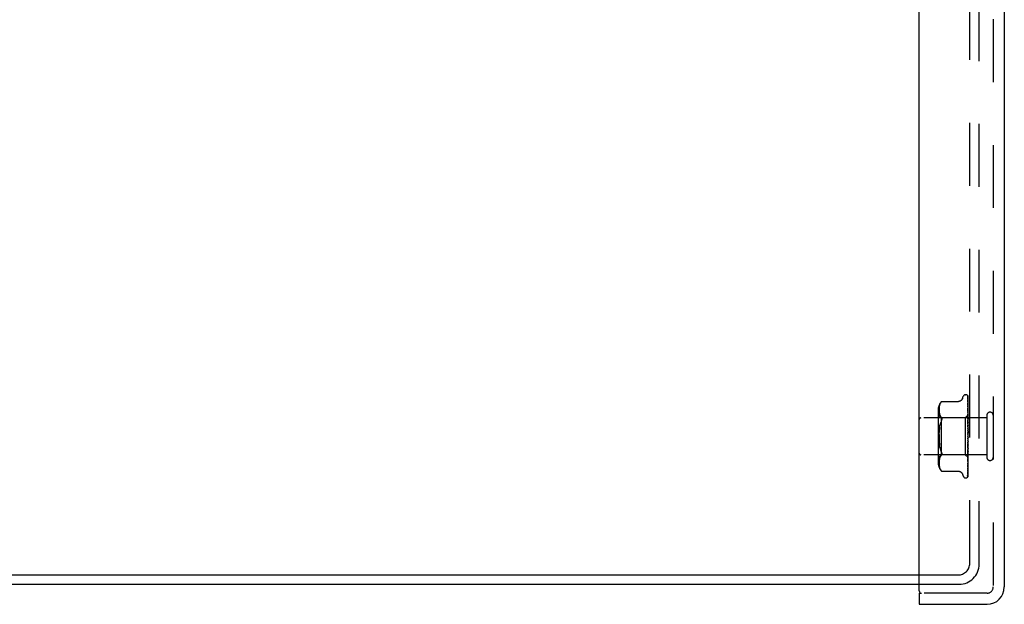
# Model space of a CAD drawing. Header units: inches. Extents: x 0 to 77.3, y 0 to 50.
# Tile 3 of 48: x 6.7 to 13.3, y 18 to 21.9. Entities that reach past the tile are written whole.
import ezdxf

# ---------------------------------------------------------------- set-up
doc = ezdxf.new("R2010")
doc.units = ezdxf.units.IN
doc.header["$LTSCALE"] = 4.25
doc.header["$MEASUREMENT"] = 0
doc.linetypes.add('HIDDEN', pattern=[0.2, 0.1, -0.1])
doc.layers.get('0').update_dxf_attribs({"linetype": 'CONTINUOUS'})
for name, color, linetype in [('DEFAULT_2', 8, 'HIDDEN'), ('DIMENSIONS', 7, 'CONTINUOUS'), ('FRONT_COVER', 7, 'CONTINUOUS')]:
    doc.layers.add(name, color=color, linetype=linetype)
doc.styles.get("Standard").update_dxf_attribs({"font": 'arial.ttf'})
doc.dimstyles.new('DIMSTYLE_1', dxfattribs={"dimtxt": 0.340909, "dimasz": 0.454545, "dimexe": 0.09, "dimexo": 0.07, "dimgap": 0.0375, "dimtad": 0, "dimtih": 1, "dimtoh": 1, "dimzin": 4, "dimdsep": 46, "dimtxsty": 'Standard', "dimblk": '_FILLED', "dimblk1": '_FILLED', "dimblk2": '_FILLED', "dimcen": 0.09, "dimadec": 3, "dimazin": 1, "dimtfac": 1, "dimtdec": 3, "dimtofl": 0, "dimtmove": 0, "dimatfit": 3, "dimldrblk": '_FILLED', "dimfxl": 0, "dimtolj": 1, "dimtzin": 4, "dimarcsym": 0})

# ---------------------------------------------------------------- blocks, each defined once
blk = doc.blocks.new('_FILLED')
at = {"color": 0, "linetype": 'ByBlock'}
blk.add_solid([(0, 0), (-1, 0.2), (-1, -0.2)], dxfattribs=at)
blk = doc.blocks.new('*D17')
at = {"layer": 'DIMENSIONS', "color": 2, "linetype": 'Continuous'}
for p, q in [((2.6471, 28.5209), (6.1732, 28.5209)), ((13.2391, 28.5209), (9.7129, 28.5209))]:
    blk.add_line(p, q, dxfattribs=at)
at = {"layer": 'DIMENSIONS', "color": 2, "linetype": 'Continuous', "xscale": 0.4545454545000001, "yscale": 0.4545454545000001, "zscale": 0.4545454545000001, "rotation": 180}
blk.add_blockref('_FILLED', (2.6471, 28.5209), dxfattribs=at)
at = {"layer": 'DIMENSIONS', "color": 2, "linetype": 'Continuous', "xscale": 0.4545454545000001, "yscale": 0.4545454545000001, "zscale": 0.4545454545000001}
blk.add_blockref('_FILLED', (13.2391, 28.5209), dxfattribs=at)
at = {"layer": 'DIMENSIONS', "color": 2, "linetype": 'Continuous', "insert": (7.9431, 28.6914), "char_height": 0.340909, "width": 3.198716, "attachment_point": 2, "line_spacing_factor": 0.9}
blk.add_mtext('10.59 USABLE\\PDEPTH', dxfattribs=at)

msp = doc.modelspace()

# ---------------------------------------------------------------- linework, layer by layer
at = {"color": 3, "linetype": 'Continuous'}
for p, q in [((3.287062, 18.197092), (12.739062, 18.197092)), ((3.261062, 18.134092), (12.739062, 18.134092))]:
    msp.add_line(p, q, dxfattribs=at)
at = {"layer": 'DEFAULT_2', "color": 8, "linetype": 'HIDDEN'}
for p, q in [((13.081062, 18.277092), (13.081062, 31.991092)), ((13.144062, 18.270092), (13.144062, 31.998092)), ((12.739062, 18.197092), (13.001062, 18.197092)), ((12.739062, 18.134092), (13.008062, 18.134092))]:
    msp.add_line(p, q, dxfattribs=at)
for centre, radius in [((13.001062, 18.277092), 0.08), ((13.008062, 18.270092), 0.136)]:
    msp.add_arc(centre, radius, 270, 360, dxfattribs=at)
at = {"layer": 'FRONT_COVER', "color": 3, "linetype": 'Continuous'}
for p, q in [((12.739062, 18.089092), (12.739062, 32.179092)), ((13.314062, 32.152092), (13.314062, 18.116092)), ((12.739062, 17.999092), (13.197062, 17.999092))]:
    msp.add_line(p, q, dxfattribs=at)
at = {"layer": 'FRONT_COVER', "color": 8, "linetype": 'HIDDEN'}
for p, q in [((13.239062, 32.152092), (13.239062, 18.116092)), ((13.031429, 19.389334), (13.036904, 19.404376)), ((13.052566, 19.415342), (13.053395, 19.415342)), ((13.064234, 19.411148), (13.06431, 19.41105)), ((13.066419, 19.4065), (13.067419, 19.337664)), ((13.066419, 19.403434), (13.067094, 19.357808)), ((13.066419, 19.399713), (13.067419, 19.33243)), ((13.066419, 19.390627), (13.06675, 19.369445)), ((13.066419, 19.383319), (13.067094, 19.340768)), ((13.069062, 19.129517), (13.069062, 19.404357)), ((12.867038, 19.313685), (12.867038, 18.9545)), ((12.872639, 19.319279), (12.872559, 19.314316)), ((12.872559, 19.314415), (12.872645, 19.309533)), ((12.872927, 19.324237), (12.872635, 19.31917)), ((12.872642, 19.309616), (12.872933, 19.304711)), ((12.87343, 19.329368), (12.872918, 19.324122)), ((12.874214, 19.33462), (12.873416, 19.329255)), ((12.875322, 19.339997), (12.874196, 19.334516)), ((12.876824, 19.345419), (12.875301, 19.339909)), ((12.878788, 19.350835), (12.876802, 19.34535)), ((12.881263, 19.35616), (12.878768, 19.350787)), ((12.884334, 19.361281), (12.881249, 19.356133)), ((12.884326, 19.361269), (12.887973, 19.366235)), ((12.890469, 19.369114), (12.891076, 19.369783)), ((12.891411, 19.370143), (12.890878, 19.369567)), ((12.891411, 19.370143), (13.00393, 19.370143)), ((13.066408, 19.358074), (13.06642, 19.357903)), ((13.066419, 19.368539), (13.067094, 19.329047)), ((13.066419, 19.357908), (13.067094, 19.319569)), ((13.066501, 19.337592), (13.06642, 19.337978)), ((13.06642, 19.337967), (13.067094, 19.303753)), ((13.06642, 19.324396), (13.067094, 19.291653)), ((13.066427, 19.324306), (13.06642, 19.324391)), ((13.067094, 19.329047), (13.067729, 19.291303)), ((13.067419, 19.337664), (13.068276, 19.277407)), ((13.067419, 19.33243), (13.068276, 19.273572)), ((13.069062, 19.299406), (13.068449, 19.305557)), ((13.196062, 19.258092), (12.749062, 19.258092)), ((12.887038, 19.259342), (12.867038, 19.279342)), ((12.872928, 19.304777), (12.873417, 19.299735)), ((12.874181, 19.294597), (12.873417, 19.299735)), ((12.875279, 19.289219), (12.8768, 19.283684)), ((12.876791, 19.283714), (12.878806, 19.278166)), ((12.878793, 19.278197), (12.881317, 19.272766)), ((12.881302, 19.272794), (12.884377, 19.267662)), ((12.884368, 19.267679), (12.887973, 19.262793)), ((13.050061, 19.259342), (12.887038, 19.259342)), ((12.887038, 19.259342), (12.887038, 19.008842)), ((13.069062, 19.278343), (13.050061, 19.259342)), ((13.050061, 19.259342), (13.050061, 19.008842)), ((13.06642, 19.300009), (13.067095, 19.27231)), ((13.066421, 19.283986), (13.067421, 19.245387)), ((13.066436, 19.283752), (13.066421, 19.283983)), ((13.066422, 19.256021), (13.067097, 19.23584)), ((13.067204, 19.275948), (13.066436, 19.283745)), ((13.067094, 19.303753), (13.067729, 19.27103)), ((13.067095, 19.27231), (13.06773, 19.24579)), ((13.068051, 19.267117), (13.067204, 19.275948)), ((13.067421, 19.245387), (13.068277, 19.211773)), ((13.067729, 19.291303), (13.068276, 19.258175)), ((13.067729, 19.27103), (13.068276, 19.242288)), ((13.06773, 19.24579), (13.068277, 19.222474)), ((13.069062, 19.256188), (13.068051, 19.267117)), ((13.068275, 19.277406), (13.068299, 19.277405)), ((13.068275, 19.276056), (13.068299, 19.276158)), ((13.068275, 19.273571), (13.068299, 19.273472)), ((13.068275, 19.269567), (13.068299, 19.269776)), ((13.068275, 19.264688), (13.068299, 19.264501)), ((13.068275, 19.258175), (13.068299, 19.25849)), ((13.068276, 19.251077), (13.068299, 19.250818)), ((13.068277, 19.242288), (13.068299, 19.242709)), ((13.068679, 19.26097), (13.068299, 19.258491)), ((13.068679, 19.248492), (13.068299, 19.250818)), ((13.069062, 19.248883), (13.068299, 19.242709)), ((13.069062, 19.263341), (13.068679, 19.26097)), ((13.069062, 19.246051), (13.068679, 19.248492)), ((13.196062, 19.276092), (13.196062, 18.992092)), ((12.875352, 19.185269), (12.877015, 19.197089)), ((12.877013, 19.197076), (12.87913, 19.208338)), ((13.06644, 19.237846), (13.066423, 19.238133)), ((13.066423, 19.238117), (13.068279, 19.187472)), ((13.066429, 19.207528), (13.067103, 19.195599)), ((13.066433, 19.188352), (13.066443, 19.188226)), ((13.066433, 19.188352), (13.068289, 19.161107)), ((13.067638, 19.224663), (13.066441, 19.237842)), ((13.066443, 19.18823), (13.069062, 19.158298)), ((13.067097, 19.23584), (13.067731, 19.216483)), ((13.067103, 19.195599), (13.067737, 19.184108)), ((13.069062, 19.208579), (13.067638, 19.224663)), ((13.067731, 19.216483), (13.068278, 19.199435)), ((13.067737, 19.184108), (13.068284, 19.173949)), ((13.068276, 19.233225), (13.068299, 19.232915)), ((13.068276, 19.222474), (13.068299, 19.223002)), ((13.068277, 19.211773), (13.068299, 19.211441)), ((13.068278, 19.199435), (13.068299, 19.200081)), ((13.068279, 19.187472), (13.068299, 19.187172)), ((13.069062, 19.226814), (13.068299, 19.232915)), ((13.069062, 19.230276), (13.068299, 19.223002)), ((13.069062, 19.204225), (13.068299, 19.211441)), ((13.069062, 19.208192), (13.068299, 19.200081)), ((13.069062, 19.179102), (13.068299, 19.187172)), ((13.069062, 19.183431), (13.068299, 19.174775)), ((13.068295, 19.107694), (13.06775, 19.101139)), ((13.068289, 19.161106), (13.068299, 19.160984)), ((13.069062, 19.152351), (13.068299, 19.160983)), ((13.069062, 19.156886), (13.068299, 19.147999)), ((13.069062, 19.124941), (13.068299, 19.133823)), ((13.069062, 19.129517), (13.068299, 19.12072)), ((13.069062, 19.097862), (13.068299, 19.106673)), ((13.069062, 18.864428), (13.069062, 19.124941)), ((12.87913, 19.059847), (12.877013, 19.071108)), ((13.068278, 19.068256), (13.066421, 19.006548)), ((13.067098, 19.052073), (13.066424, 19.035944)), ((13.068282, 19.09368), (13.066426, 19.054558)), ((13.066426, 19.054548), (13.066442, 19.054792)), ((13.067117, 19.09376), (13.066444, 19.086147)), ((13.067051, 19.061628), (13.067444, 19.066061)), ((13.067733, 19.067568), (13.067098, 19.052073)), ((13.06775, 19.101139), (13.067117, 19.09376)), ((13.067444, 19.066061), (13.067791, 19.069987)), ((13.068277, 19.04528), (13.067729, 19.020759)), ((13.068277, 19.056874), (13.06773, 19.036601)), ((13.06828, 19.081234), (13.067733, 19.067568)), ((13.067791, 19.069987), (13.067999, 19.072353)), ((13.067999, 19.072353), (13.068191, 19.074535)), ((13.068191, 19.074535), (13.06845, 19.077499)), ((13.068276, 19.04528), (13.068299, 19.045605)), ((13.068277, 19.068256), (13.068299, 19.068581)), ((13.068277, 19.056875), (13.068299, 19.056291)), ((13.068279, 19.081234), (13.068299, 19.080514)), ((13.068282, 19.09368), (13.068299, 19.093925)), ((13.069062, 19.102314), (13.068299, 19.093925)), ((13.069062, 19.072092), (13.068299, 19.080514)), ((13.069062, 19.076259), (13.068299, 19.068581)), ((13.069062, 19.048563), (13.068299, 19.056291)), ((13.069062, 19.052295), (13.068299, 19.045605)), ((13.06845, 19.077499), (13.068607, 19.079287)), ((13.068607, 19.079287), (13.06875, 19.080938)), ((13.06875, 19.080938), (13.068945, 19.083179)), ((13.068945, 19.083179), (13.069062, 19.084529)), ((13.196062, 19.010092), (12.749062, 19.010092)), ((12.887038, 19.008842), (12.867038, 18.988842)), ((12.874181, 18.973588), (12.873411, 18.968402)), ((12.875287, 18.978994), (12.874176, 18.973556)), ((12.8768, 18.9845), (12.875279, 18.978965)), ((12.878806, 18.990018), (12.876791, 18.984471)), ((12.881317, 18.995418), (12.878793, 18.989988)), ((12.884377, 19.000523), (12.881302, 18.99539)), ((12.884368, 19.000506), (12.887973, 19.005391)), ((13.050061, 19.008842), (12.887038, 19.008842)), ((13.068865, 18.990039), (13.050061, 19.008842)), ((13.067095, 18.97945), (13.06642, 18.948352)), ((13.06742, 18.979189), (13.06642, 18.926089)), ((13.067096, 19.013558), (13.066421, 18.989509)), ((13.066422, 19.006544), (13.066438, 19.006815)), ((13.066439, 19.006821), (13.067637, 19.019595)), ((13.068021, 18.977241), (13.067094, 18.914644)), ((13.067729, 19.009206), (13.067095, 18.97945)), ((13.06773, 19.036601), (13.067096, 19.013558)), ((13.068021, 18.974092), (13.067419, 18.932222)), ((13.068276, 19.02554), (13.06742, 18.979189)), ((13.068276, 19.009737), (13.06742, 18.956931)), ((13.067637, 19.019595), (13.068455, 19.02855)), ((13.068276, 18.998439), (13.067728, 18.961622)), ((13.068276, 18.990803), (13.067728, 18.952188)), ((13.068276, 19.035354), (13.067729, 19.009206)), ((13.068276, 19.003722), (13.067729, 18.968841)), ((13.068276, 18.994741), (13.068021, 18.977241)), ((13.068276, 18.992051), (13.068021, 18.974092)), ((13.068275, 19.003722), (13.068299, 19.00346)), ((13.068275, 18.99844), (13.068299, 18.998584)), ((13.068275, 18.994741), (13.068299, 18.994586)), ((13.068275, 18.992052), (13.068299, 18.992103)), ((13.068275, 18.990804), (13.068299, 18.990754)), ((13.068276, 19.035354), (13.068299, 19.03488)), ((13.068276, 19.02554), (13.068299, 19.025827)), ((13.068276, 19.017424), (13.068299, 19.017055)), ((13.068276, 19.009737), (13.068282, 19.009843)), ((13.068282, 19.009843), (13.068299, 19.009963)), ((13.069062, 19.028125), (13.068299, 19.03488)), ((13.069062, 19.031287), (13.068299, 19.025827)), ((13.068679, 19.014236), (13.068299, 19.017055)), ((13.068552, 19.011253), (13.068299, 19.009963)), ((13.068452, 18.983316), (13.069062, 18.989737)), ((13.068455, 19.02855), (13.069062, 19.035356)), ((13.068807, 19.012597), (13.068552, 19.011253)), ((13.069062, 19.011517), (13.068679, 19.014236)), ((13.069062, 19.013994), (13.068807, 19.012597)), ((13.069062, 18.989859), (13.068864, 18.990039)), ((12.872645, 18.958652), (12.872559, 18.95377)), ((12.872559, 18.953868), (12.872639, 18.948905)), ((12.872635, 18.949014), (12.872927, 18.943947)), ((12.872933, 18.963474), (12.872642, 18.958568)), ((12.872918, 18.944062), (12.87343, 18.938817)), ((12.873417, 18.968449), (12.872928, 18.963407)), ((12.873416, 18.938929), (12.874214, 18.933564)), ((12.874196, 18.933668), (12.875322, 18.928187)), ((12.875301, 18.928276), (12.876824, 18.922765)), ((12.876802, 18.922835), (12.878788, 18.917349)), ((12.878768, 18.917397), (12.881263, 18.912024)), ((12.881249, 18.912052), (12.884334, 18.906903)), ((12.884326, 18.906915), (12.887973, 18.901949)), ((12.887973, 18.901949), (12.884334, 18.906903)), ((13.06642, 18.913931), (13.066417, 18.913858)), ((13.06742, 18.956931), (13.066419, 18.896494)), ((13.067419, 18.932222), (13.066419, 18.863853)), ((13.06642, 18.926088), (13.066419, 18.926066)), ((13.067094, 18.914644), (13.066419, 18.869957)), ((13.06642, 18.926075), (13.067191, 18.932438)), ((13.066421, 18.963221), (13.066432, 18.963391)), ((13.066433, 18.963399), (13.067201, 18.970781)), ((12.889019, 18.900721), (12.887973, 18.901949)), ((12.890555, 18.89897), (12.889879, 18.899729)), ((12.891411, 18.898042), (12.891324, 18.898139)), ((12.891411, 18.898042), (13.003935, 18.898042)), ((13.031429, 18.878851), (13.036904, 18.863808)), ((13.052566, 18.852842), (13.053395, 18.852842)), ((13.065986, 18.86172), (13.065941, 18.861614)), ((13.06642, 18.896499), (13.066392, 18.896146)), ((13.197062, 18.074092), (12.754062, 18.074092))]:
    msp.add_line(p, q, dxfattribs=at)
at = {"layer": 'FRONT_COVER', "color": 7, "linetype": 'Continuous'}
for q in [(12.754062, 18.074092), (12.739062, 17.999092)]:
    msp.add_line((12.739062, 18.074092), q, dxfattribs=at)
at = {"layer": 'FRONT_COVER', "color": 8, "linetype": 'HIDDEN'}
for points in [[(13.031429, 19.389334), (13.030708, 19.387542), (13.029915, 19.385887), (13.028993, 19.384241), (13.027943, 19.382623), (13.026762, 19.381046), (13.025452, 19.379528), (13.024011, 19.378074), (13.022437, 19.376693), (13.020728, 19.375401), (13.018883, 19.374214), (13.016904, 19.373145), (13.014798, 19.372209), (13.012569, 19.371423), (13.010226, 19.370811), (13.007774, 19.370386), (13.005218, 19.370168), (13.00402, 19.370143)], [(13.069062, 19.404357), (13.068531, 19.405646), (13.067942, 19.406799), (13.067315, 19.407823), (13.066683, 19.408708), (13.066073, 19.409455), (13.065515, 19.410061), (13.065038, 19.410526), (13.064661, 19.410859), (13.064408, 19.411059), (13.064268, 19.41115), (13.064234, 19.411148)], [(13.065202, 19.4101), (13.065277, 19.409999), (13.065479, 19.409698), (13.065692, 19.409332), (13.0659, 19.408903), (13.066087, 19.40842), (13.066242, 19.407894), (13.066352, 19.407332), (13.066411, 19.406746), (13.06642, 19.406496)], [(13.069062, 19.400932), (13.068625, 19.402583), (13.068163, 19.404074), (13.067661, 19.405471), (13.067112, 19.406793), (13.066495, 19.408055), (13.065782, 19.409268), (13.065205, 19.410094)], [(13.066306, 19.405159), (13.065927, 19.405724), (13.065828, 19.405876), (13.065806, 19.40591), (13.065851, 19.405831), (13.065946, 19.405636), (13.066074, 19.405326), (13.066212, 19.4049), (13.066329, 19.404387), (13.066402, 19.40382), (13.06642, 19.403432)], [(13.069062, 19.388319), (13.068767, 19.390003), (13.068363, 19.392122), (13.067941, 19.394166), (13.067501, 19.396136), (13.067043, 19.398033), (13.066566, 19.39985), (13.066217, 19.401092)], [(13.066219, 19.40109), (13.066282, 19.400852), (13.066379, 19.400309), (13.06642, 19.399708)], [(13.066261, 19.39173), (13.066245, 19.391766), (13.066247, 19.391761), (13.06629, 19.39162), (13.066353, 19.391339), (13.066406, 19.390926), (13.06642, 19.390627)], [(13.067069, 19.390178), (13.066586, 19.391083), (13.066414, 19.391416), (13.066299, 19.391649), (13.066261, 19.39173)], [(13.069062, 19.399828), (13.068922, 19.400216), (13.068648, 19.400908), (13.068357, 19.401569), (13.068055, 19.402196), (13.067746, 19.402789), (13.067437, 19.403346), (13.067132, 19.403865), (13.066836, 19.404344), (13.066559, 19.404776), (13.066306, 19.405159)], [(13.069062, 19.366666), (13.06881, 19.368552), (13.068418, 19.37133), (13.068009, 19.374076), (13.067585, 19.376781), (13.067147, 19.379448), (13.066694, 19.382068), (13.066364, 19.383898)], [(13.066365, 19.383902), (13.066399, 19.383663), (13.06642, 19.383313)], [(13.069062, 19.385772), (13.068842, 19.386385), (13.068558, 19.3871), (13.06826, 19.387788), (13.067955, 19.388441), (13.06765, 19.389061), (13.067352, 19.389643), (13.067069, 19.390178)], [(12.890473, 19.36912), (12.889954, 19.368541), (12.889356, 19.367859), (12.887973, 19.366235)], [(12.889095, 19.367559), (12.889606, 19.368146), (12.89007, 19.368669)], [(12.891266, 19.369987), (12.891377, 19.370105), (12.891411, 19.370143)], [(13.066486, 19.368599), (13.066444, 19.368716), (13.066395, 19.368869), (13.06639, 19.368883), (13.066409, 19.368748), (13.06642, 19.368541)], [(13.069062, 19.336677), (13.068828, 19.338786), (13.068439, 19.342153), (13.068034, 19.345533), (13.067615, 19.348914), (13.067182, 19.352297), (13.066734, 19.355675), (13.066409, 19.358064)], [(13.068449, 19.305557), (13.068046, 19.309459), (13.067628, 19.313406), (13.067197, 19.317395), (13.066427, 19.324298)], [(13.067573, 19.36622), (13.066972, 19.367487), (13.066733, 19.368008), (13.066555, 19.368425), (13.066486, 19.368599)], [(13.067473, 19.335163), (13.067172, 19.335837), (13.066909, 19.336452), (13.066694, 19.337002), (13.066543, 19.337449), (13.066501, 19.337592)], [(13.06675, 19.369445), (13.067728, 19.305884), (13.068021, 19.28655), (13.068276, 19.269568)], [(13.067094, 19.357808), (13.068021, 19.293915), (13.068276, 19.276056)], [(13.067094, 19.340768), (13.068021, 19.281292), (13.068276, 19.264688)], [(13.067094, 19.319569), (13.068021, 19.266018), (13.068276, 19.251077)], [(13.069062, 19.331427), (13.068843, 19.332016), (13.068497, 19.33287), (13.068145, 19.333682), (13.067473, 19.335163)], [(13.069062, 19.362693), (13.068987, 19.362908), (13.068644, 19.363813), (13.068283, 19.364674), (13.067922, 19.365478), (13.067573, 19.36622)], [(12.873411, 19.299783), (12.874176, 19.294629), (12.875287, 19.289191)], [(12.887973, 19.262793), (12.889236, 19.260985), (12.890208, 19.258968), (12.890884, 19.256813), (12.89128, 19.254527), (12.891414, 19.252117), (12.89128, 19.249567), (12.890884, 19.246849), (12.890208, 19.243948), (12.889236, 19.240827), (12.887973, 19.237534)], [(13.069062, 19.293111), (13.068888, 19.293554), (13.068565, 19.294321), (13.068232, 19.295068), (13.067898, 19.295793), (13.067575, 19.296499), (13.067272, 19.297183), (13.067002, 19.297833), (13.066776, 19.298442), (13.066605, 19.298982), (13.066493, 19.299438), (13.066437, 19.299789), (13.066421, 19.300013)], [(13.069062, 19.24915), (13.068702, 19.249957), (13.068356, 19.250679), (13.068002, 19.251397), (13.067654, 19.252116), (13.067323, 19.252834), (13.067026, 19.253547), (13.066779, 19.254231), (13.066594, 19.254872), (13.066479, 19.255444), (13.066427, 19.255923), (13.066422, 19.256031)], [(13.067094, 19.291653), (13.068021, 19.245965), (13.068276, 19.233226)], [(13.069062, 19.2783), (13.068789, 19.278012), (13.068573, 19.277779), (13.068413, 19.277599), (13.068314, 19.277475), (13.068276, 19.27741), (13.068275, 19.277406)], [(13.069062, 19.276362), (13.068789, 19.276183), (13.068573, 19.276062), (13.068413, 19.275999), (13.068314, 19.275994), (13.068276, 19.276047), (13.068275, 19.276056)], [(13.069062, 19.275026), (13.068789, 19.274639), (13.068573, 19.274302), (13.068413, 19.274011), (13.068314, 19.273773), (13.068276, 19.273594), (13.068275, 19.273571)], [(13.069062, 19.269282), (13.068789, 19.269219), (13.068573, 19.269215), (13.068413, 19.269271), (13.068314, 19.269385), (13.068275, 19.269567)], [(13.069062, 19.266659), (13.068789, 19.266187), (13.068573, 19.265757), (13.068413, 19.265367), (13.068314, 19.265024), (13.068276, 19.264736), (13.068275, 19.264688)], [(13.069062, 19.257315), (13.068789, 19.25737), (13.068573, 19.257484), (13.068413, 19.257657), (13.068314, 19.257885), (13.068275, 19.258175)], [(13.069062, 19.2535), (13.068789, 19.25296), (13.068573, 19.252454), (13.068413, 19.251978), (13.068314, 19.251541), (13.068276, 19.251156), (13.068276, 19.251077)], [(13.069062, 19.240895), (13.068788, 19.241069), (13.068571, 19.241295), (13.068413, 19.241575), (13.068315, 19.241905), (13.068277, 19.242288)], [(13.069062, 19.27789), (13.06887, 19.277506), (13.068679, 19.277089), (13.068488, 19.276639), (13.068299, 19.276158)], [(13.069062, 19.277454), (13.06887, 19.277492), (13.068679, 19.277497), (13.068488, 19.277467), (13.068299, 19.277405)], [(13.069062, 19.271837), (13.06887, 19.272296), (13.068679, 19.272722), (13.068488, 19.273114), (13.068299, 19.273472)], [(13.069062, 19.273128), (13.06887, 19.272335), (13.068679, 19.271513), (13.068488, 19.270659), (13.068299, 19.269776)], [(13.069062, 19.261242), (13.06887, 19.262105), (13.068679, 19.262936), (13.068488, 19.263735), (13.068299, 19.264501)], [(12.875351, 19.082922), (12.874099, 19.095223), (12.87323, 19.107934), (12.872726, 19.120922), (12.872554, 19.134087), (12.872726, 19.147253), (12.87323, 19.160245), (12.874099, 19.172962)], [(12.877013, 19.197076), (12.875351, 19.185262), (12.874099, 19.172961), (12.87323, 19.160251)], [(12.879125, 19.20832), (12.881668, 19.2189), (12.884614, 19.228614)], [(12.887973, 19.237534), (12.88461, 19.228601), (12.881663, 19.21888)], [(13.0683, 19.191311), (13.06827, 19.191519), (13.068197, 19.191668), (13.06808, 19.191757), (13.067925, 19.191782), (13.067737, 19.191739), (13.067527, 19.191625), (13.067306, 19.191442), (13.067084, 19.191182), (13.066874, 19.19084), (13.06669, 19.19042), (13.066544, 19.189925), (13.066452, 19.189379), (13.066419, 19.188812), (13.066433, 19.188352)], [(13.067986, 19.203136), (13.06767, 19.203717), (13.06736, 19.204329), (13.067068, 19.20498), (13.066813, 19.205657), (13.066608, 19.206359), (13.066478, 19.20704), (13.066428, 19.207552)], [(13.069062, 19.201174), (13.068918, 19.201457), (13.068614, 19.202022), (13.067986, 19.203136)], [(13.069062, 19.236026), (13.068789, 19.235437), (13.068573, 19.234873), (13.068413, 19.234328), (13.068314, 19.233814), (13.068276, 19.233345), (13.068276, 19.233225)], [(13.069062, 19.220615), (13.068789, 19.220896), (13.068573, 19.221228), (13.068413, 19.221613), (13.068314, 19.222041), (13.068276, 19.222474)], [(13.069062, 19.214867), (13.068789, 19.214252), (13.068573, 19.21365), (13.068413, 19.213055), (13.068314, 19.212483), (13.068276, 19.211947), (13.068277, 19.211773)], [(13.069062, 19.190789), (13.068789, 19.190169), (13.068573, 19.189551), (13.068413, 19.188929), (13.068314, 19.188319), (13.068276, 19.187735), (13.068279, 19.187472)], [(13.068283, 19.173949), (13.068276, 19.174177), (13.068299, 19.174775)], [(13.069062, 19.197208), (13.068789, 19.197589), (13.068573, 19.198013), (13.068413, 19.198485), (13.068314, 19.198992), (13.068278, 19.199435)], [(13.069062, 19.171519), (13.068789, 19.171986), (13.068573, 19.172488), (13.068413, 19.17303), (13.068314, 19.173597), (13.068283, 19.173949)], [(12.872726, 19.147263), (12.872554, 19.134097), (12.872726, 19.120931), (12.87323, 19.107939), (12.874099, 19.095223), (12.875352, 19.082916), (12.877015, 19.071096)], [(13.06829, 19.152123), (13.068122, 19.152345), (13.067939, 19.152595), (13.06774, 19.15288), (13.067526, 19.153211), (13.067299, 19.1536), (13.067067, 19.154058), (13.066845, 19.154586), (13.066648, 19.155192), (13.066531, 19.155698)], [(13.066557, 19.155563), (13.066873, 19.15406), (13.067207, 19.152429), (13.067526, 19.150833), (13.067831, 19.149268), (13.068122, 19.147731), (13.068374, 19.146362)], [(13.069062, 19.164662), (13.068789, 19.164059), (13.068573, 19.163447), (13.068413, 19.162821), (13.068314, 19.162194), (13.068276, 19.161584), (13.068289, 19.161106)], [(13.068375, 19.146362), (13.068314, 19.146775), (13.068276, 19.147383), (13.068299, 19.147999)], [(13.069062, 19.13743), (13.068789, 19.136866), (13.068573, 19.136283), (13.068413, 19.135674), (13.068314, 19.135054), (13.068276, 19.13444), (13.068299, 19.133823)], [(13.069062, 19.117062), (13.068789, 19.117647), (13.068573, 19.118248), (13.068413, 19.118868), (13.068314, 19.119494), (13.068276, 19.120109), (13.068299, 19.12072)], [(13.068295, 19.107694), (13.068276, 19.107283), (13.068299, 19.106673)], [(13.069062, 19.151047), (13.068925, 19.151257), (13.068751, 19.151508), (13.068595, 19.151719), (13.06829, 19.152123)], [(13.069062, 19.110077), (13.068789, 19.109573), (13.068573, 19.109039), (13.068413, 19.10847), (13.068314, 19.10788), (13.068295, 19.107694)], [(13.069062, 19.144478), (13.068789, 19.145014), (13.068573, 19.145575), (13.068413, 19.146167), (13.068375, 19.146362)], [(12.887973, 19.03065), (12.88461, 19.039583), (12.881663, 19.049304), (12.879125, 19.059865)], [(12.87913, 19.059847), (12.881668, 19.049284), (12.884614, 19.03957), (12.887973, 19.03065)], [(13.066424, 19.03593), (13.066428, 19.036), (13.06649, 19.036582), (13.066628, 19.037245), (13.066841, 19.037949), (13.067107, 19.038648), (13.067411, 19.039338), (13.067734, 19.040002), (13.068065, 19.040646), (13.068395, 19.041278), (13.068717, 19.041909), (13.069026, 19.042552), (13.069062, 19.042631)], [(13.06644, 19.086093), (13.066533, 19.086784), (13.066701, 19.08747), (13.066931, 19.088142), (13.067198, 19.08876), (13.067485, 19.089326), (13.067777, 19.089838), (13.068065, 19.090311), (13.068628, 19.091202)], [(13.066443, 19.054809), (13.066604, 19.056618), (13.067051, 19.061628)], [(13.069062, 19.090261), (13.068789, 19.090875), (13.068573, 19.091493), (13.068413, 19.09212), (13.068314, 19.09274), (13.068276, 19.09334), (13.068282, 19.09368)], [(13.069062, 19.065044), (13.068789, 19.065664), (13.068573, 19.066277), (13.068413, 19.066888), (13.068314, 19.067482), (13.068276, 19.068044), (13.068277, 19.068256)], [(13.069062, 19.042322), (13.068789, 19.042927), (13.068573, 19.043513), (13.068413, 19.044085), (13.068314, 19.04463), (13.068276, 19.045135), (13.068276, 19.04528)], [(13.069062, 19.058933), (13.068789, 19.0586), (13.068573, 19.058221), (13.068413, 19.05779), (13.068314, 19.05732), (13.068277, 19.056875)], [(13.069062, 19.083592), (13.068789, 19.083166), (13.068573, 19.082701), (13.068413, 19.082192), (13.068314, 19.081652), (13.068279, 19.081234)], [(13.068628, 19.091202), (13.068904, 19.091658), (13.069062, 19.091934)], [(12.887973, 19.03065), (12.889236, 19.027357), (12.890208, 19.024236), (12.890884, 19.021336), (12.89128, 19.018618), (12.891414, 19.016067), (12.89128, 19.013657), (12.890884, 19.011371), (12.890208, 19.009217), (12.889236, 19.007199), (12.887973, 19.005391)], [(13.067729, 19.020759), (13.066751, 18.977638), (13.06642, 18.963216)], [(13.066422, 18.989506), (13.066447, 18.989838), (13.066531, 18.990334), (13.066689, 18.990935), (13.066919, 18.991611), (13.06721, 18.992341), (13.067543, 18.993098), (13.067904, 18.993873), (13.068275, 18.99466), (13.068643, 18.995459), (13.068995, 18.996278), (13.069062, 18.996445)], [(13.067201, 18.970781), (13.067632, 18.975023), (13.068452, 18.983316)], [(13.068276, 19.017423), (13.067729, 18.986347), (13.06742, 18.969045)], [(13.069062, 19.004298), (13.068789, 19.004302), (13.068573, 19.004247), (13.068413, 19.004132), (13.068314, 19.00396), (13.068275, 19.003722)], [(13.069062, 18.99672), (13.068789, 18.997151), (13.068573, 18.997536), (13.068413, 18.997879), (13.068314, 18.99817), (13.068276, 18.998405), (13.068275, 18.99844)], [(13.069062, 18.994732), (13.068789, 18.994853), (13.068573, 18.994915), (13.068413, 18.994919), (13.068314, 18.994865), (13.068275, 18.994741)], [(13.069062, 18.990873), (13.068789, 18.991212), (13.068573, 18.991498), (13.068413, 18.991735), (13.068314, 18.991916), (13.068276, 18.992039), (13.068275, 18.992052)], [(13.069062, 18.990202), (13.068789, 18.990436), (13.068573, 18.990614), (13.068413, 18.990736), (13.068314, 18.990801), (13.068276, 18.990807), (13.068275, 18.990804)], [(13.069062, 19.03699), (13.068789, 19.036762), (13.068573, 19.036482), (13.068413, 19.036146), (13.068314, 19.035763), (13.068276, 19.035354)], [(13.069062, 19.022918), (13.068789, 19.023485), (13.068573, 19.024022), (13.068413, 19.024535), (13.068314, 19.025012), (13.068276, 19.025442), (13.068276, 19.02554)], [(13.069062, 19.018556), (13.068789, 19.018442), (13.068573, 19.018272), (13.068413, 19.018042), (13.068314, 19.017759), (13.068276, 19.017424)], [(13.069062, 19.007532), (13.068808, 19.008002), (13.068602, 19.008441), (13.068444, 19.00885), (13.068337, 19.009223), (13.068283, 19.009553), (13.068276, 19.009737)], [(13.069062, 18.99934), (13.06887, 19.000327), (13.068679, 19.001342), (13.068488, 19.002387), (13.068299, 19.00346)], [(13.069062, 19.001042), (13.06887, 19.000378), (13.068679, 18.999747), (13.068488, 18.999149), (13.068299, 18.998584)], [(13.069062, 18.992032), (13.06887, 18.992623), (13.068679, 18.993246), (13.068488, 18.9939), (13.068299, 18.994586)], [(13.069062, 18.992899), (13.06887, 18.99265), (13.068679, 18.992434), (13.068488, 18.992252), (13.068299, 18.992103)], [(13.068864, 18.990039), (13.068679, 18.99024), (13.068488, 18.990481), (13.068299, 18.990754)], [(13.066392, 18.896154), (13.066719, 18.898271), (13.067168, 18.901281), (13.067603, 18.904317), (13.068024, 18.907372), (13.068431, 18.910446), (13.06882, 18.913531), (13.069062, 18.91553)], [(13.066417, 18.913858), (13.066416, 18.913836), (13.066413, 18.913804), (13.066434, 18.913902), (13.066499, 18.914126), (13.066622, 18.914473), (13.066807, 18.914932), (13.067045, 18.915479), (13.067316, 18.916074), (13.067943, 18.917434)], [(13.06742, 18.969045), (13.06675, 18.932021), (13.066419, 18.913932)], [(13.067729, 18.968841), (13.06675, 18.907815), (13.066419, 18.887483)], [(13.067728, 18.961622), (13.06675, 18.89705), (13.066419, 18.875497)], [(13.067728, 18.952188), (13.06675, 18.884543), (13.066419, 18.861984)], [(13.066421, 18.94835), (13.066433, 18.948496), (13.066481, 18.94877), (13.066583, 18.949167), (13.066747, 18.949668), (13.06697, 18.950253), (13.067237, 18.95089), (13.06754, 18.951574), (13.068204, 18.953038)], [(13.067191, 18.932438), (13.067623, 18.93614), (13.068041, 18.939819), (13.068445, 18.943476), (13.069062, 18.949311)], [(13.067943, 18.917434), (13.068285, 18.918202), (13.068637, 18.91904), (13.068979, 18.919931), (13.069062, 18.920166)], [(13.068204, 18.953038), (13.068545, 18.953819), (13.068877, 18.954629), (13.069062, 18.955116)], [(12.887973, 18.901949), (12.88902, 18.900719), (12.889881, 18.899728), (12.890557, 18.898969), (12.89104, 18.898443), (12.891324, 18.898139)], [(13.004021, 18.898042), (13.005219, 18.898017), (13.007775, 18.897798), (13.010227, 18.897373), (13.012569, 18.896761), (13.014799, 18.895976), (13.016904, 18.895039), (13.018883, 18.89397), (13.020728, 18.892783), (13.022438, 18.891491), (13.024012, 18.89011), (13.025452, 18.888656), (13.026762, 18.887138), (13.027944, 18.885561), (13.028993, 18.883943), (13.029915, 18.882297), (13.030708, 18.880642), (13.031429, 18.87885)], [(13.065378, 18.858652), (13.065323, 18.858576), (13.065293, 18.858537), (13.065335, 18.858588), (13.065618, 18.858931)], [(13.06642, 18.861987), (13.066411, 18.861731), (13.066363, 18.861229), (13.066282, 18.860769), (13.066175, 18.860345), (13.066045, 18.859948), (13.065896, 18.859579), (13.065728, 18.859231), (13.06556, 18.858933), (13.06542, 18.858713), (13.065378, 18.858652)], [(13.065618, 18.858931), (13.06583, 18.859193), (13.066077, 18.859506), (13.066348, 18.859863), (13.066638, 18.860263), (13.066941, 18.860703), (13.067252, 18.861181), (13.067565, 18.861696), (13.067877, 18.862246), (13.068184, 18.862831), (13.068481, 18.863449), (13.068763, 18.8641), (13.069025, 18.864779), (13.069062, 18.864883)], [(13.065983, 18.861713), (13.066355, 18.862642), (13.066861, 18.864036), (13.067338, 18.865505), (13.06779, 18.867047), (13.068218, 18.86866), (13.068624, 18.87035), (13.06901, 18.872143), (13.069062, 18.872402)], [(13.06642, 18.863858), (13.066379, 18.863235), (13.066272, 18.862617), (13.066118, 18.862071), (13.065986, 18.86172)], [(13.06642, 18.869958), (13.066395, 18.869507), (13.066322, 18.869015), (13.066228, 18.86863), (13.066141, 18.868368), (13.066088, 18.868238), (13.066079, 18.868219)], [(13.066079, 18.868219), (13.066081, 18.868223), (13.066126, 18.868308), (13.066223, 18.868481), (13.066372, 18.868739), (13.066787, 18.869446)], [(13.066315, 18.874592), (13.066651, 18.876126), (13.067111, 18.878343), (13.067555, 18.880626), (13.067984, 18.882967), (13.068398, 18.885366), (13.068794, 18.88782), (13.069062, 18.889596)], [(13.06642, 18.875502), (13.066374, 18.874904), (13.066318, 18.874596)], [(13.066343, 18.886815), (13.066337, 18.886795), (13.066349, 18.886829), (13.066421, 18.887007), (13.066565, 18.88733), (13.066774, 18.887766)], [(13.06642, 18.887482), (13.0664, 18.887148), (13.066362, 18.886898), (13.066343, 18.886815)], [(13.066459, 18.859153), (13.067305, 18.860385), (13.067946, 18.861559), (13.06849, 18.862793), (13.068967, 18.864127), (13.069062, 18.864428)], [(13.066774, 18.887766), (13.067324, 18.888869), (13.067638, 18.889506), (13.067964, 18.890188), (13.068293, 18.890912), (13.068613, 18.891671), (13.068919, 18.892463), (13.069062, 18.892869)], [(13.066787, 18.869446), (13.067032, 18.86987), (13.06729, 18.870329), (13.067557, 18.87082), (13.067828, 18.87134), (13.068098, 18.871887), (13.068365, 18.872461), (13.068623, 18.87306), (13.068869, 18.873682), (13.069062, 18.874217)]]:
    msp.add_lwpolyline(points, dxfattribs=at)
for centre, radius, start, end in [((13.052566, 19.398676), 0.016667, 90, 160), ((13.053395, 19.398676), 0.016667, 19.9484407, 90), ((12.944616, 19.313685), 0.077578, 133.3007559, 180), ((12.749062, 19.248092), 0.01, 90, 180), ((13.217562, 19.276092), 0.0215, 0, 180), ((12.749062, 19.020092), 0.01, 180, 270), ((13.217562, 18.992092), 0.0215, 180, 360), ((12.944616, 18.9545), 0.077578, 180, 226.6992432), ((13.052566, 18.869509), 0.016667, 200, 270), ((13.053395, 18.869509), 0.016667, 270, 321.3781548), ((13.197062, 18.116092), 0.042, 270, 360)]:
    msp.add_arc(centre, radius, start, end, dxfattribs=at)
at = {"layer": 'FRONT_COVER', "color": 3, "linetype": 'Continuous'}
for centre, radius, start, end in [((13.197062, 18.116092), 0.117, 270, 360), ((12.754062, 18.089092), 0.015, 180, 270)]:
    msp.add_arc(centre, radius, start, end, dxfattribs=at)

# ---------------------------------------------------------------- dimensions: what is measured, and where the dimension line sits
at = {"layer": 'DIMENSIONS', "color": 2, "linetype": 'Continuous'}
dim = msp.add_linear_dim(base=(2.647062, 28.520912), p1=(13.239062, 18.074092), p2=(2.647062, 29.476308), angle=180, text='<> USABLE\\PDEPTH', dimstyle='DIMSTYLE_1', dxfattribs=at)
dim.commit()
dim.dimension.update_dxf_attribs({"geometry": '*D17', "text_midpoint": (7.943062, 28.26523), "dimtype": 160})

doc.saveas('drawing.dxf')
